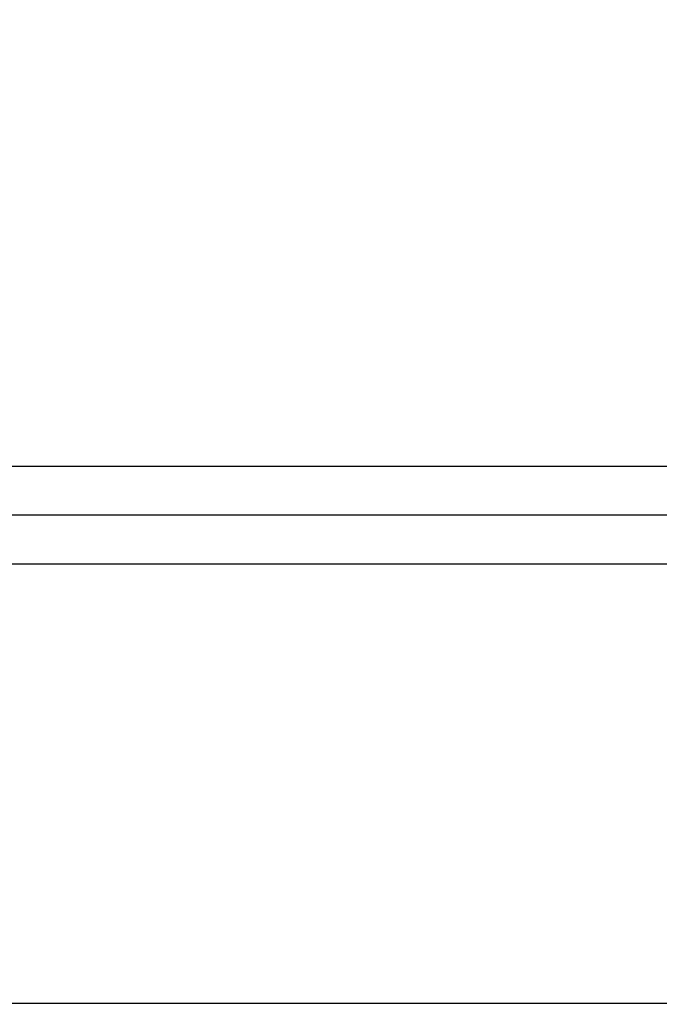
# Model space of a CAD drawing. Header units: millimetres. Extents: x 0 to 594, y 0 to 420.
# Tile 108 of 256: x 400.41 to 403.03, y 227.89 to 231.92. Entities that reach past the tile are written whole.
import ezdxf

# ---------------------------------------------------------------- set-up
doc = ezdxf.new("R2010")
doc.units = ezdxf.units.MM
doc.header["$LTSCALE"] = 32.67
doc.linetypes.add('PHANTOM', pattern=[0.8, 0.45, -0.05, 0.1, -0.05, 0.1, -0.05])
doc.layers.get('0').update_dxf_attribs({"linetype": 'CONTINUOUS'})
doc.layers.add('CRV', color=7, linetype='CONTINUOUS')
doc.layers.add('DRIV_DIM', color=7, linetype='CONTINUOUS')
doc.styles.get("Standard").update_dxf_attribs({"font": 'MS PGothic.ttf', "width": 0.8})
doc.dimstyles.new('DIMSTYLE_1', dxfattribs={"dimtxt": 3.8, "dimasz": 1.8, "dimexe": 0.18, "dimexo": 0.0625, "dimgap": 0.09, "dimtad": 1, "dimdec": 3, "dimlfac": 10, "dimdsep": 46, "dimtxsty": 'STANDARD', "dimblk": 'OPEN', "dimblk1": 'OPEN', "dimblk2": 'OPEN', "dimcen": 0.09, "dimadec": 0, "dimazin": 0, "dimtp": 0.001, "dimtm": 0.001, "dimtfac": 1, "dimtdec": 3, "dimtofl": 0, "dimtmove": 0, "dimatfit": 3, "dimldrblk": 'OPEN', "dimfxl": 1, "dimtolj": 1, "dimarcsym": 0})

# ---------------------------------------------------------------- blocks, each defined once
blk = doc.blocks.new('_OPEN')
at = {"color": 0, "linetype": 'ByBlock'}
for p, q in [((0, 0), (-1, 0.342)), ((-1, -0.342), (0, 0)), ((-1, 0), (0, 0))]:
    blk.add_line(p, q, dxfattribs=at)
blk = doc.blocks.new('*D5')
at = {"layer": 'DRIV_DIM', "color": 2, "linetype": 'Continuous'}
for p, q in [((401.5359, 261.8946), (471.8416, 261.8946)), ((469.8416, 261.8946), (469.8416, 244.8946)), ((469.8416, 227.8946), (469.8416, 244.8946)), ((502.7035, 227.8946), (467.8416, 227.8946))]:
    blk.add_line(p, q, dxfattribs=at)
at = {"layer": 'DRIV_DIM', "color": 2, "linetype": 'Continuous', "xscale": 1.8, "yscale": 1.8, "zscale": 1.8}
for p, rotation in [((469.8416, 261.8946), 90), ((469.8416, 227.8946), 270)]:
    blk.add_blockref('_OPEN', p, dxfattribs=dict(at, rotation=rotation))
at = {"layer": 'DRIV_DIM', "color": 2, "linetype": 'Continuous', "width": 0.8}
blk.add_text('340', height=3.8, rotation=90, dxfattribs=at).set_placement((468.8916, 240.1866))

msp = doc.modelspace()

# ---------------------------------------------------------------- linework, layer by layer
at = {"color": 9, "linetype": 'Continuous'}
for p, q in [((387.40593, 230.09461), (407.00593, 230.09461)), ((386.60593, 229.69461), (407.40593, 229.69461))]:
    msp.add_line(p, q, dxfattribs=at)
at = {"color": 7, "linetype": 'Continuous'}
for p, q in [((386.80593, 229.89461), (407.00593, 229.89461)), ((386.40593, 227.89461), (410.90593, 227.89461))]:
    msp.add_line(p, q, dxfattribs=at)
at = {"layer": 'CRV', "color": 8, "linetype": 'PHANTOM'}
for centre, radius, start, end in [((388.90593, 261.89461), 108.95281, 350, 240), ((388.90593, 261.89461), 100.95281, 350, 240), ((436.1767, 253.5595), 52.95281, 212.114473, 140.830737), ((364.90593, 220.32539), 52.95281, 102.114473, 10.04379), ((436.1767, 253.5595), 60.95281, 229.8881679, 350)]:
    msp.add_arc(centre, radius, start, end, dxfattribs=at)
at = {"layer": 'CRV', "color": 4, "linetype": 'Continuous', "extrusion": (2.663e-13, 1, 0)}
msp.add_open_spline([(400.33742, 227.89461, 116.90245), (400.33742, 227.89461, 116.90245), (400.33744, 227.89461, 116.90245), (400.3375, 227.89461, 116.90245), (400.33758, 227.89461, 116.90244), (400.33772, 227.89461, 116.90244), (400.33789, 227.89461, 116.90243), (400.33816, 227.89461, 116.90243), (400.3385, 227.89461, 116.90242), (400.33891, 227.89461, 116.9024), (400.33945, 227.89461, 116.90239), (400.34013, 227.89461, 116.90237), (400.34094, 227.89461, 116.90234), (400.34202, 227.89461, 116.90231), (400.34338, 227.89461, 116.90227), (400.34501, 227.89461, 116.90222), (400.34663, 227.89461, 116.90217), (400.3488, 227.89461, 116.90211), (400.35151, 227.89461, 116.90203), (400.35476, 227.89461, 116.90193), (400.35802, 227.89461, 116.90184), (400.36235, 227.89461, 116.90171), (400.36777, 227.89461, 116.90155), (400.37428, 227.89461, 116.90135), (400.38079, 227.89461, 116.90116), (400.38729, 227.89461, 116.90097), (400.39596, 227.89461, 116.90071), (400.40247, 227.89461, 116.90052), (400.40681, 227.89461, 116.90039)], degree=3, knots=[0, 0, 0, 0, 0.000016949, 0.000067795, 0.000169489, 0.000271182, 0.000474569, 0.000677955, 0.001084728, 0.001491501, 0.001898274, 0.00271182, 0.003525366, 0.004338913, 0.005966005, 0.007593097, 0.009220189, 0.010847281, 0.014101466, 0.01735565, 0.020609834, 0.023864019, 0.030372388, 0.036880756, 0.043389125, 0.049897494, 0.056405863, 0.0694226, 0.0694226, 0.0694226, 0.0694226], dxfattribs=at)
at = {"layer": 'CRV', "color": 4, "linetype": 'Continuous', "extrusion": (1.262e-13, -1, 0)}
msp.add_open_spline([(400.33749, 227.89461, 108.89875), (400.3375, 227.89461, 108.89875), (400.33752, 227.89461, 108.89875), (400.33758, 227.89461, 108.89874), (400.33766, 227.89461, 108.89874), (400.3378, 227.89461, 108.89874), (400.33797, 227.89461, 108.89873), (400.33824, 227.89461, 108.89872), (400.33858, 227.89461, 108.89871), (400.33898, 227.89461, 108.8987), (400.33952, 227.89461, 108.89868), (400.3402, 227.89461, 108.89866), (400.34102, 227.89461, 108.89863), (400.3421, 227.89461, 108.8986), (400.34345, 227.89461, 108.89856), (400.34508, 227.89461, 108.89851), (400.34671, 227.89461, 108.89845), (400.34888, 227.89461, 108.89838), (400.35159, 227.89461, 108.8983), (400.35484, 227.89461, 108.89819), (400.35809, 227.89461, 108.89809), (400.36243, 227.89461, 108.89795), (400.36785, 227.89461, 108.89778), (400.37435, 227.89461, 108.89757), (400.38086, 227.89461, 108.89737), (400.38736, 227.89461, 108.89716), (400.39604, 227.89461, 108.89688), (400.40254, 227.89461, 108.89668), (400.40688, 227.89461, 108.89654)], degree=3, knots=[0, 0, 0, 0, 0.000016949, 0.000067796, 0.000169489, 0.000271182, 0.000474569, 0.000677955, 0.001084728, 0.001491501, 0.001898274, 0.00271182, 0.003525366, 0.004338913, 0.005966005, 0.007593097, 0.009220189, 0.010847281, 0.014101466, 0.01735565, 0.020609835, 0.023864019, 0.030372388, 0.036880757, 0.043389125, 0.049897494, 0.056405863, 0.069422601, 0.069422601, 0.069422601, 0.069422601], dxfattribs=at)
at = {"layer": 'CRV', "color": 4, "linetype": 'Continuous', "extrusion": (5.13e-13, -1, 0)}
msp.add_open_spline([(400.40632, 227.89461, 29.23217), (400.40632, 227.89461, 29.23217), (400.40634, 227.89461, 29.23217), (400.40637, 227.89461, 29.23216), (400.40641, 227.89461, 29.23216), (400.40648, 227.89461, 29.23215), (400.40658, 227.89461, 29.23214), (400.40672, 227.89461, 29.23212), (400.4069, 227.89461, 29.2321), (400.40712, 227.89461, 29.23207), (400.40742, 227.89461, 29.23204), (400.40793, 227.89461, 29.23198), (400.40866, 227.89461, 29.23189), (400.40953, 227.89461, 29.23178), (400.41041, 227.89461, 29.23168), (400.41129, 227.89461, 29.23157), (400.41246, 227.89461, 29.23143), (400.41392, 227.89461, 29.23126), (400.41567, 227.89461, 29.23104), (400.41742, 227.89461, 29.23083), (400.41976, 227.89461, 29.23055), (400.42268, 227.89461, 29.2302), (400.42619, 227.89461, 29.22978), (400.42969, 227.89461, 29.22936), (400.4332, 227.89461, 29.22893), (400.43787, 227.89461, 29.22837), (400.44138, 227.89461, 29.22795), (400.44371, 227.89461, 29.22767)], degree=3, knots=[0, 0, 0, 0, 0.000009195, 0.000036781, 0.000091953, 0.000147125, 0.000257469, 0.000367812, 0.0005885, 0.000809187, 0.001029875, 0.00147125, 0.002353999, 0.003236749, 0.004119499, 0.005002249, 0.005884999, 0.007650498, 0.009415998, 0.011181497, 0.012946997, 0.016477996, 0.020008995, 0.023539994, 0.027070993, 0.030601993, 0.037663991, 0.037663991, 0.037663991, 0.037663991], dxfattribs=at)
at = {"layer": 'CRV', "color": 4, "linetype": 'Continuous', "extrusion": (3.21e-14, -1, 0)}
msp.add_open_spline([(400.40681, 227.89461, 116.90039), (400.40681, 227.89461, 116.90039), (400.40682, 227.89461, 116.90039), (400.40685, 227.89461, 116.90039), (400.4069, 227.89461, 116.90039), (400.40697, 227.89461, 116.90039), (400.40706, 227.89461, 116.90038), (400.40721, 227.89461, 116.90038), (400.40739, 227.89461, 116.90037), (400.40761, 227.89461, 116.90037), (400.4079, 227.89461, 116.90036), (400.40841, 227.89461, 116.90034), (400.40914, 227.89461, 116.90032), (400.41001, 227.89461, 116.90029), (400.41089, 227.89461, 116.90027), (400.41176, 227.89461, 116.90024), (400.41293, 227.89461, 116.90021), (400.41439, 227.89461, 116.90016), (400.41614, 227.89461, 116.90011), (400.41789, 227.89461, 116.90006), (400.42022, 227.89461, 116.89999), (400.42314, 227.89461, 116.8999), (400.42664, 227.89461, 116.89979), (400.43013, 227.89461, 116.89969), (400.43363, 227.89461, 116.89958), (400.4383, 227.89461, 116.89944), (400.4418, 227.89461, 116.89934), (400.44413, 227.89461, 116.89927)], degree=3, knots=[0, 0, 0, 0, 0.000009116, 0.000036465, 0.000091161, 0.000145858, 0.000255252, 0.000364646, 0.000583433, 0.00080222, 0.001021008, 0.001458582, 0.002333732, 0.003208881, 0.00408403, 0.00495918, 0.005834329, 0.007584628, 0.009334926, 0.011085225, 0.012835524, 0.016336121, 0.019836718, 0.023337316, 0.026837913, 0.030338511, 0.037339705, 0.037339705, 0.037339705, 0.037339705], dxfattribs=at)
at = {"layer": 'CRV', "color": 4, "linetype": 'Continuous', "extrusion": (7.354e-13, 1, 0)}
msp.add_open_spline([(400.40688, 227.89461, 108.89654), (400.40688, 227.89461, 108.89654), (400.40689, 227.89461, 108.89654), (400.40692, 227.89461, 108.89654), (400.40697, 227.89461, 108.89654), (400.40704, 227.89461, 108.89653), (400.40713, 227.89461, 108.89653), (400.40728, 227.89461, 108.89653), (400.40746, 227.89461, 108.89652), (400.40768, 227.89461, 108.89651), (400.40797, 227.89461, 108.8965), (400.40848, 227.89461, 108.89649), (400.40921, 227.89461, 108.89646), (400.41009, 227.89461, 108.89643), (400.41096, 227.89461, 108.89641), (400.41184, 227.89461, 108.89638), (400.413, 227.89461, 108.89634), (400.41446, 227.89461, 108.89629), (400.41621, 227.89461, 108.89624), (400.41796, 227.89461, 108.89618), (400.42029, 227.89461, 108.8961), (400.42321, 227.89461, 108.89601), (400.42671, 227.89461, 108.8959), (400.4302, 227.89461, 108.89578), (400.4337, 227.89461, 108.89567), (400.43837, 227.89461, 108.89552), (400.44187, 227.89461, 108.89541), (400.4442, 227.89461, 108.89533)], degree=3, knots=[0, 0, 0, 0, 0.000009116, 0.000036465, 0.000091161, 0.000145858, 0.000255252, 0.000364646, 0.000583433, 0.00080222, 0.001021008, 0.001458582, 0.002333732, 0.003208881, 0.00408403, 0.00495918, 0.005834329, 0.007584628, 0.009334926, 0.011085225, 0.012835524, 0.016336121, 0.019836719, 0.023337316, 0.026837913, 0.030338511, 0.037339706, 0.037339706, 0.037339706, 0.037339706], dxfattribs=at)
at = {"layer": 'CRV', "color": 4, "linetype": 'Continuous', "extrusion": (3.94e-14, -1, 2.433e-13)}
msp.add_open_spline([(400.44371, 227.89461, 29.22767), (400.4692, 227.89461, 29.2244), (400.52017, 227.89461, 29.21787), (400.58387, 227.89461, 29.20971), (400.63484, 227.89461, 29.20318), (400.67307, 227.89461, 29.19828), (400.71129, 227.89461, 29.19338), (400.74952, 227.89461, 29.18848), (400.78137, 227.89461, 29.1844), (400.80367, 227.89461, 29.18155), (400.81641, 227.89461, 29.17991), (400.82597, 227.89461, 29.17869), (400.83552, 227.89461, 29.17746), (400.84269, 227.89461, 29.17655), (400.84747, 227.89461, 29.17593), (400.84986, 227.89461, 29.17563), (400.85225, 227.89461, 29.17532), (400.85543, 227.89461, 29.17486), (400.8594, 227.89461, 29.17429), (400.86576, 227.89461, 29.17339), (400.87371, 227.89461, 29.17226), (400.88643, 227.89461, 29.17045), (400.90232, 227.89461, 29.16818), (400.9214, 227.89461, 29.16547), (400.94683, 227.89461, 29.16185), (400.99135, 227.89461, 29.15551), (401.05494, 227.89461, 29.14646), (401.11852, 227.89461, 29.13741), (401.16304, 227.89461, 29.13107), (401.18847, 227.89461, 29.12745), (401.20755, 227.89461, 29.12473), (401.22345, 227.89461, 29.12247), (401.23616, 227.89461, 29.12066), (401.24411, 227.89461, 29.11953), (401.25047, 227.89461, 29.11862), (401.25444, 227.89461, 29.11805), (401.25763, 227.89461, 29.11761), (401.26001, 227.89461, 29.11725), (401.26239, 227.89461, 29.11687), (401.26714, 227.89461, 29.11613), (401.27428, 227.89461, 29.11501), (401.2838, 227.89461, 29.11352), (401.29332, 227.89461, 29.11203), (401.30601, 227.89461, 29.11004), (401.32822, 227.89461, 29.10656), (401.35995, 227.89461, 29.10159), (401.39802, 227.89461, 29.09563), (401.4361, 227.89461, 29.08966), (401.47417, 227.89461, 29.0837), (401.51224, 227.89461, 29.07774), (401.54397, 227.89461, 29.07277), (401.56935, 227.89461, 29.06879), (401.58839, 227.89461, 29.06581), (401.60743, 227.89461, 29.06283), (401.62329, 227.89461, 29.06034), (401.63598, 227.89461, 29.05836), (401.6455, 227.89461, 29.05687), (401.65343, 227.89461, 29.05562), (401.65899, 227.89461, 29.05475), (401.66216, 227.89461, 29.05425), (401.66454, 227.89461, 29.05389), (401.66691, 227.89461, 29.05348), (401.67008, 227.89461, 29.05294), (401.67562, 227.89461, 29.05199), (401.68353, 227.89461, 29.05064), (401.69303, 227.89461, 29.04901), (401.70569, 227.89461, 29.04685), (401.72152, 227.89461, 29.04414), (401.74051, 227.89461, 29.04089), (401.75951, 227.89461, 29.03765), (401.78483, 227.89461, 29.03332), (401.81649, 227.89461, 29.02791), (401.85447, 227.89461, 29.02141), (401.89246, 227.89461, 29.01492), (401.92411, 227.89461, 29.00951), (401.94944, 227.89461, 29.00518), (401.96843, 227.89461, 29.00193), (401.98426, 227.89461, 28.99922), (401.99692, 227.89461, 28.99706), (402.00642, 227.89461, 28.99543), (402.01592, 227.89461, 28.99381), (402.02541, 227.89461, 28.99219), (402.03491, 227.89461, 28.99056), (402.04282, 227.89461, 28.98921), (402.04915, 227.89461, 28.98813), (402.05311, 227.89461, 28.98745), (402.05628, 227.89461, 28.98691), (402.05865, 227.89461, 28.98651), (402.06103, 227.89461, 28.9861), (402.0634, 227.89461, 28.98569), (402.06538, 227.89461, 28.98536), (402.06676, 227.89461, 28.98512), (402.06755, 227.89461, 28.98498), (402.06815, 227.89461, 28.98488), (402.06874, 227.89461, 28.98478), (402.06919, 227.89461, 28.9847), (402.06948, 227.89461, 28.98465), (402.06961, 227.89461, 28.98463), (402.06971, 227.89461, 28.98461), (402.06983, 227.89461, 28.98459), (402.07004, 227.89461, 28.98455), (402.07035, 227.89461, 28.9845), (402.07084, 227.89461, 28.9844), (402.07146, 227.89461, 28.98429), (402.07244, 227.89461, 28.9841), (402.07368, 227.89461, 28.98387), (402.07516, 227.89461, 28.9836), (402.07713, 227.89461, 28.98323), (402.0796, 227.89461, 28.98276), (402.08255, 227.89461, 28.98221), (402.0865, 227.89461, 28.98147), (402.09143, 227.89461, 28.98055), (402.09735, 227.89461, 28.97944), (402.10327, 227.89461, 28.97833), (402.11116, 227.89461, 28.97686), (402.12103, 227.89461, 28.97501), (402.13286, 227.89461, 28.97279), (402.1447, 227.89461, 28.97058), (402.16048, 227.89461, 28.96762), (402.18021, 227.89461, 28.96393), (402.20389, 227.89461, 28.9595), (402.22756, 227.89461, 28.95507), (402.25124, 227.89461, 28.95064), (402.2828, 227.89461, 28.94473), (402.32226, 227.89461, 28.93734), (402.36172, 227.89461, 28.92996), (402.39329, 227.89461, 28.92405), (402.41696, 227.89461, 28.91962), (402.44064, 227.89461, 28.91519), (402.46431, 227.89461, 28.91076), (402.48799, 227.89461, 28.90632), (402.50772, 227.89461, 28.90263), (402.5235, 227.89461, 28.89968), (402.53336, 227.89461, 28.89783), (402.54126, 227.89461, 28.89635), (402.54717, 227.89461, 28.89525), (402.55309, 227.89461, 28.89414), (402.55901, 227.89461, 28.89303), (402.56394, 227.89461, 28.89211), (402.5674, 227.89461, 28.89146), (402.56937, 227.89461, 28.89109), (402.57085, 227.89461, 28.89081), (402.57233, 227.89461, 28.89054), (402.57344, 227.89461, 28.89033), (402.57418, 227.89461, 28.89019), (402.57449, 227.89461, 28.89013), (402.57473, 227.89461, 28.89009), (402.57496, 227.89461, 28.89004), (402.57535, 227.89461, 28.88996), (402.5759, 227.89461, 28.88985), (402.57678, 227.89461, 28.88967), (402.57789, 227.89461, 28.88944), (402.57965, 227.89461, 28.88908), (402.58186, 227.89461, 28.88863), (402.58451, 227.89461, 28.88809), (402.58805, 227.89461, 28.88737), (402.59246, 227.89461, 28.88647), (402.59776, 227.89461, 28.88538), (402.60483, 227.89461, 28.88394), (402.61366, 227.89461, 28.88213), (402.62426, 227.89461, 28.87997), (402.63486, 227.89461, 28.8778), (402.649, 227.89461, 28.87491), (402.66666, 227.89461, 28.8713), (402.68786, 227.89461, 28.86697), (402.70906, 227.89461, 28.86263), (402.73733, 227.89461, 28.85686), (402.77266, 227.89461, 28.84964), (402.81506, 227.89461, 28.84097), (402.85746, 227.89461, 28.83231), (402.89986, 227.89461, 28.82364), (402.95639, 227.89461, 28.81209), (402.99879, 227.89461, 28.80342), (403.02706, 227.89461, 28.79764)], degree=3, knots=[0, 0, 0, 0, 0.0770757, 0.1541515, 0.1926893, 0.2312272, 0.2697651, 0.3083029, 0.3468408, 0.3661097, 0.3757442, 0.3853787, 0.3950131, 0.4046476, 0.4070562, 0.4094648, 0.4118734, 0.414282, 0.4190992, 0.4239165, 0.4335509, 0.4431854, 0.4624543, 0.4817233, 0.5009922, 0.5395301, 0.6166058, 0.6936815, 0.7322194, 0.7514883, 0.7707573, 0.7900262, 0.7996607, 0.8092951, 0.8141124, 0.8189296, 0.8213382, 0.8237468, 0.8261554, 0.828564, 0.8381985, 0.8478329, 0.8574674, 0.8671019, 0.8863708, 0.9249087, 0.9634465, 1.0019844, 1.0405223, 1.0790601, 1.117598, 1.1368669, 1.1561359, 1.1754048, 1.1946737, 1.2043082, 1.2139427, 1.2235771, 1.2283944, 1.230803, 1.2332116, 1.2356202, 1.2380288, 1.2428461, 1.2524805, 1.262115, 1.2717495, 1.2910184, 1.3102873, 1.3295563, 1.3488252, 1.3873631, 1.4259009, 1.4644388, 1.5029767, 1.5222456, 1.5415145, 1.5607835, 1.5704179, 1.5800524, 1.5896869, 1.5993213, 1.6089558, 1.6185903, 1.6234075, 1.6282247, 1.6306333, 1.633042, 1.6354506, 1.6378592, 1.6402678, 1.6414721, 1.6420743, 1.6426764, 1.6432786, 1.6438807, 1.6440313, 1.6441818, 1.6442571, 1.6443449, 1.6445331, 1.6449094, 1.6452858, 1.6460384, 1.6467911, 1.6482965, 1.6498019, 1.6513073, 1.654318, 1.6573288, 1.6603395, 1.6663611, 1.6723826, 1.6784041, 1.6844256, 1.6964686, 1.7085117, 1.7205547, 1.7325977, 1.7566838, 1.7807698, 1.8048559, 1.8289419, 1.853028, 1.9012001, 1.9493722, 1.9734583, 1.9975443, 2.0216304, 2.0457164, 2.0698025, 2.0938885, 2.1059316, 2.1179746, 2.1239961, 2.1300176, 2.1360391, 2.1420607, 2.1480822, 2.1510929, 2.1525983, 2.1541037, 2.1556091, 2.1571144, 2.1574908, 2.1578671, 2.1580553, 2.1582307, 2.1585688, 2.159245, 2.1599212, 2.1612736, 2.162626, 2.1653307, 2.1680355, 2.1707403, 2.1761498, 2.1815594, 2.1869689, 2.197788, 2.2086071, 2.2194261, 2.2302452, 2.2518834, 2.2735215, 2.2951597, 2.3167979, 2.3600742, 2.4033505, 2.4466268, 2.4899031, 2.5331795, 2.6197321, 2.6197321, 2.6197321, 2.6197321], dxfattribs=at)
at = {"layer": 'CRV', "color": 4, "linetype": 'Continuous', "extrusion": (3.94e-14, -1, 9.848e-13)}
msp.add_open_spline([(400.44413, 227.89461, 116.89927), (400.49513, 227.89461, 116.89763), (400.57164, 227.89461, 116.89518), (400.6609, 227.89461, 116.89233), (400.7119, 227.89461, 116.89069), (400.75016, 227.89461, 116.88947), (400.78841, 227.89461, 116.88824), (400.8171, 227.89461, 116.88733), (400.83622, 227.89461, 116.88671), (400.84579, 227.89461, 116.88641), (400.85535, 227.89461, 116.8861), (400.8681, 227.89461, 116.88563), (400.88404, 227.89461, 116.88507), (400.90954, 227.89461, 116.88417), (400.94141, 227.89461, 116.88304), (400.99241, 227.89461, 116.88122), (401.05616, 227.89461, 116.87896), (401.1199, 227.89461, 116.8767), (401.1709, 227.89461, 116.87489), (401.20278, 227.89461, 116.87375), (401.22827, 227.89461, 116.87285), (401.24421, 227.89461, 116.87228), (401.25696, 227.89461, 116.87184), (401.26652, 227.89461, 116.87147), (401.27608, 227.89461, 116.8711), (401.2952, 227.89461, 116.87035), (401.32389, 227.89461, 116.86923), (401.36213, 227.89461, 116.86774), (401.40037, 227.89461, 116.86625), (401.45137, 227.89461, 116.86426), (401.50236, 227.89461, 116.86227), (401.55335, 227.89461, 116.86028), (401.59159, 227.89461, 116.85879), (401.62346, 227.89461, 116.85755), (401.64577, 227.89461, 116.85668), (401.65852, 227.89461, 116.85618), (401.66808, 227.89461, 116.85582), (401.67764, 227.89461, 116.8554), (401.69039, 227.89461, 116.85486), (401.71269, 227.89461, 116.85391), (401.74456, 227.89461, 116.85256), (401.78279, 227.89461, 116.85093), (401.83378, 227.89461, 116.84876), (401.88476, 227.89461, 116.8466), (401.93575, 227.89461, 116.84443), (401.97399, 227.89461, 116.8428), (402.01222, 227.89461, 116.84118), (402.0409, 227.89461, 116.83996), (402.06002, 227.89461, 116.83915), (402.06958, 227.89461, 116.83874), (402.07914, 227.89461, 116.83833), (402.09188, 227.89461, 116.83774), (402.10781, 227.89461, 116.83701), (402.1333, 227.89461, 116.83583), (402.16516, 227.89461, 116.83437), (402.20339, 227.89461, 116.83261), (402.24163, 227.89461, 116.83085), (402.27349, 227.89461, 116.82938), (402.29898, 227.89461, 116.82821), (402.31809, 227.89461, 116.82733), (402.33721, 227.89461, 116.82645), (402.35632, 227.89461, 116.82557), (402.37544, 227.89461, 116.8247), (402.39456, 227.89461, 116.82382), (402.41049, 227.89461, 116.82308), (402.42323, 227.89461, 116.8225), (402.43279, 227.89461, 116.82206), (402.44235, 227.89461, 116.82162), (402.45031, 227.89461, 116.82125), (402.45668, 227.89461, 116.82096), (402.46146, 227.89461, 116.82074), (402.46624, 227.89461, 116.82052), (402.47022, 227.89461, 116.82034), (402.47341, 227.89461, 116.82019), (402.4758, 227.89461, 116.82008), (402.47779, 227.89461, 116.81999), (402.47938, 227.89461, 116.81991), (402.48058, 227.89461, 116.81986), (402.48157, 227.89461, 116.81981), (402.48237, 227.89461, 116.81978), (402.48287, 227.89461, 116.81975), (402.48327, 227.89461, 116.81974), (402.48352, 227.89461, 116.81972), (402.48369, 227.89461, 116.81972), (402.4838, 227.89461, 116.81971), (402.48393, 227.89461, 116.8197), (402.4841, 227.89461, 116.8197), (402.48437, 227.89461, 116.81968), (402.4847, 227.89461, 116.81967), (402.48524, 227.89461, 116.81964), (402.48591, 227.89461, 116.81961), (402.48671, 227.89461, 116.81956), (402.48778, 227.89461, 116.81951), (402.48966, 227.89461, 116.81942), (402.49233, 227.89461, 116.81928), (402.49555, 227.89461, 116.81912), (402.49876, 227.89461, 116.81896), (402.50197, 227.89461, 116.8188), (402.50626, 227.89461, 116.81859), (402.51161, 227.89461, 116.81832), (402.52018, 227.89461, 116.81789), (402.53089, 227.89461, 116.81735), (402.54374, 227.89461, 116.81671), (402.55659, 227.89461, 116.81606), (402.56945, 227.89461, 116.81542), (402.5823, 227.89461, 116.81478), (402.59943, 227.89461, 116.81392), (402.62085, 227.89461, 116.81284), (402.64656, 227.89461, 116.81156), (402.67226, 227.89461, 116.81027), (402.69797, 227.89461, 116.80898), (402.73224, 227.89461, 116.80726), (402.77508, 227.89461, 116.80512), (402.82649, 227.89461, 116.80254), (402.8779, 227.89461, 116.79997), (402.92931, 227.89461, 116.79739), (402.98072, 227.89461, 116.79482), (403.01499, 227.89461, 116.7931), (403.03212, 227.89461, 116.79224)], degree=3, knots=[0, 0, 0, 0, 0.1530908, 0.2296362, 0.2679089, 0.3061816, 0.3444543, 0.3827269, 0.3922951, 0.4018633, 0.4114315, 0.4209996, 0.440136, 0.4592723, 0.497545, 0.5358177, 0.6123631, 0.6889085, 0.7271812, 0.7654539, 0.7845902, 0.8037266, 0.8132948, 0.8228629, 0.8324311, 0.8419993, 0.880272, 0.9185447, 0.9568173, 0.99509, 1.0716354, 1.1099081, 1.1481808, 1.1864535, 1.2055899, 1.215158, 1.2247262, 1.2342944, 1.2438626, 1.2629989, 1.3012716, 1.3395443, 1.377817, 1.4543624, 1.4926351, 1.5309078, 1.5691805, 1.6074532, 1.6170213, 1.6265895, 1.6361577, 1.6457258, 1.6648622, 1.6839985, 1.7222712, 1.7605439, 1.7988166, 1.8370893, 1.8562257, 1.875362, 1.8944984, 1.9136347, 1.9327711, 1.9519074, 1.9710437, 1.9806119, 1.9901801, 1.9997483, 2.0093164, 2.0141005, 2.0188846, 2.0236687, 2.0284528, 2.0308448, 2.0332369, 2.0356289, 2.0368249, 2.038021, 2.039217, 2.039815, 2.040413, 2.040712, 2.041011, 2.0411605, 2.0412439, 2.0413444, 2.0415455, 2.0417465, 2.0421487, 2.0425508, 2.0433551, 2.0441593, 2.0449636, 2.0465721, 2.0497892, 2.0530063, 2.0562234, 2.0594404, 2.0626575, 2.0690917, 2.0755258, 2.0883941, 2.1012624, 2.1141307, 2.126999, 2.1398673, 2.1527356, 2.1784722, 2.2042088, 2.2299454, 2.255682, 2.2814186, 2.3328918, 2.384365, 2.4358381, 2.4873113, 2.5387845, 2.5902577, 2.5902577, 2.5902577, 2.5902577], dxfattribs=at)
at = {"layer": 'CRV', "color": 4, "linetype": 'Continuous', "extrusion": (8e-16, 1, 0)}
msp.add_open_spline([(400.4442, 227.89461, 108.89533), (400.49171, 227.89461, 108.89371), (400.56298, 227.89461, 108.89126), (400.64612, 227.89461, 108.88842), (400.69364, 227.89461, 108.88679), (400.72927, 227.89461, 108.88557), (400.7649, 227.89461, 108.88435), (400.79163, 227.89461, 108.88344), (400.80945, 227.89461, 108.88283), (400.81835, 227.89461, 108.88252), (400.82726, 227.89461, 108.88221), (400.83914, 227.89461, 108.88175), (400.85398, 227.89461, 108.8812), (400.87774, 227.89461, 108.8803), (400.90743, 227.89461, 108.87918), (400.95493, 227.89461, 108.87739), (401.01432, 227.89461, 108.87515), (401.0737, 227.89461, 108.87291), (401.1212, 227.89461, 108.87111), (401.1509, 227.89461, 108.86999), (401.17465, 227.89461, 108.8691), (401.18949, 227.89461, 108.86853), (401.20137, 227.89461, 108.86809), (401.21028, 227.89461, 108.86773), (401.21918, 227.89461, 108.86736), (401.237, 227.89461, 108.86663), (401.26371, 227.89461, 108.86553), (401.29934, 227.89461, 108.86406), (401.33496, 227.89461, 108.86259), (401.38246, 227.89461, 108.86063), (401.42996, 227.89461, 108.85867), (401.47746, 227.89461, 108.85672), (401.51308, 227.89461, 108.85525), (401.54277, 227.89461, 108.85402), (401.56355, 227.89461, 108.85317), (401.57543, 227.89461, 108.85267), (401.58433, 227.89461, 108.85232), (401.59324, 227.89461, 108.85191), (401.60511, 227.89461, 108.85138), (401.62589, 227.89461, 108.85045), (401.65557, 227.89461, 108.84912), (401.69119, 227.89461, 108.84753), (401.73868, 227.89461, 108.84541), (401.78618, 227.89461, 108.84328), (401.83367, 227.89461, 108.84116), (401.86929, 227.89461, 108.83956), (401.90491, 227.89461, 108.83797), (401.93162, 227.89461, 108.83678), (401.94943, 227.89461, 108.83598), (401.95833, 227.89461, 108.83558), (401.96724, 227.89461, 108.83518), (401.97911, 227.89461, 108.8346), (401.99395, 227.89461, 108.83388), (402.01769, 227.89461, 108.83274), (402.04737, 227.89461, 108.83131), (402.08298, 227.89461, 108.82959), (402.1186, 227.89461, 108.82787), (402.14827, 227.89461, 108.82644), (402.17201, 227.89461, 108.8253), (402.18982, 227.89461, 108.82444), (402.20763, 227.89461, 108.82358), (402.22543, 227.89461, 108.82272), (402.24324, 227.89461, 108.82186), (402.25808, 227.89461, 108.82115), (402.26995, 227.89461, 108.82057), (402.27885, 227.89461, 108.82014), (402.28776, 227.89461, 108.81971), (402.29666, 227.89461, 108.81929), (402.30408, 227.89461, 108.81893), (402.31002, 227.89461, 108.81864), (402.31447, 227.89461, 108.81843), (402.31892, 227.89461, 108.81821), (402.32337, 227.89461, 108.818), (402.32708, 227.89461, 108.81782), (402.33005, 227.89461, 108.81768), (402.33227, 227.89461, 108.81757), (402.3345, 227.89461, 108.81746), (402.33636, 227.89461, 108.81737), (402.33784, 227.89461, 108.8173), (402.33895, 227.89461, 108.81725), (402.34007, 227.89461, 108.81719), (402.34118, 227.89461, 108.81714), (402.34211, 227.89461, 108.81709), (402.34275, 227.89461, 108.81706), (402.34313, 227.89461, 108.81704), (402.3434, 227.89461, 108.81703), (402.34364, 227.89461, 108.81702), (402.34382, 227.89461, 108.81701), (402.34394, 227.89461, 108.81701), (402.34403, 227.89461, 108.817), (402.34409, 227.89461, 108.817), (402.34414, 227.89461, 108.817), (402.34421, 227.89461, 108.81699), (402.34436, 227.89461, 108.81698), (402.34457, 227.89461, 108.81697), (402.3449, 227.89461, 108.81696), (402.34532, 227.89461, 108.81693), (402.34599, 227.89461, 108.8169), (402.34683, 227.89461, 108.81685), (402.34784, 227.89461, 108.8168), (402.34918, 227.89461, 108.81673), (402.35086, 227.89461, 108.81664), (402.35288, 227.89461, 108.81653), (402.35556, 227.89461, 108.81639), (402.35892, 227.89461, 108.81621), (402.36295, 227.89461, 108.816), (402.36698, 227.89461, 108.81578), (402.37101, 227.89461, 108.81557), (402.37504, 227.89461, 108.81535), (402.38041, 227.89461, 108.81507), (402.38713, 227.89461, 108.81471), (402.39519, 227.89461, 108.81428), (402.40593, 227.89461, 108.81371), (402.41936, 227.89461, 108.813), (402.43548, 227.89461, 108.81214), (402.4516, 227.89461, 108.81128), (402.46772, 227.89461, 108.81043), (402.48384, 227.89461, 108.80957), (402.49995, 227.89461, 108.80871), (402.52144, 227.89461, 108.80757), (402.54831, 227.89461, 108.80615), (402.58054, 227.89461, 108.80443), (402.61278, 227.89461, 108.80272), (402.65576, 227.89461, 108.80043), (402.70949, 227.89461, 108.79758), (402.77396, 227.89461, 108.79415), (402.83843, 227.89461, 108.79073), (402.9029, 227.89461, 108.7873), (402.96738, 227.89461, 108.78387), (403.01036, 227.89461, 108.78159), (403.03185, 227.89461, 108.78045)], degree=3, knots=[0, 0, 0, 0, 0.1426188, 0.2139282, 0.2495829, 0.2852376, 0.3208923, 0.356547, 0.3654607, 0.3743744, 0.383288, 0.3922017, 0.4100291, 0.4278564, 0.4635111, 0.4991658, 0.5704752, 0.6417846, 0.6774393, 0.713094, 0.7309214, 0.7487487, 0.7576624, 0.7665761, 0.7754898, 0.7844034, 0.8200581, 0.8557128, 0.8913675, 0.9270222, 0.9983316, 1.0339863, 1.069641, 1.1052957, 1.1231231, 1.1320368, 1.1409505, 1.1498641, 1.1587778, 1.1766052, 1.2122599, 1.2479146, 1.2835693, 1.3548787, 1.3905334, 1.4261881, 1.4618428, 1.4974975, 1.5064111, 1.5153248, 1.5242385, 1.5331522, 1.5509795, 1.5688069, 1.6044616, 1.6401163, 1.675771, 1.7114257, 1.729253, 1.7470804, 1.7649077, 1.7827351, 1.8005624, 1.8183898, 1.8273035, 1.8362171, 1.8451308, 1.8540445, 1.8629582, 1.867415, 1.8718718, 1.8763287, 1.8807855, 1.8852423, 1.8874708, 1.8896992, 1.8919276, 1.894156, 1.8952702, 1.8963844, 1.8974987, 1.8986129, 1.8997271, 1.9002842, 1.9005627, 1.9008413, 1.9011198, 1.9012591, 1.9013984, 1.901468, 1.9015377, 1.9015725, 1.9016261, 1.9017522, 1.9020044, 1.9022566, 1.902761, 1.9032654, 1.9042742, 1.905283, 1.9062918, 1.9083094, 1.910327, 1.9123446, 1.9163798, 1.920415, 1.9244502, 1.9284854, 1.9325206, 1.9365558, 1.9446262, 1.9526965, 1.9607669, 1.9769077, 1.9930485, 2.0091893, 2.02533, 2.0414708, 2.0576116, 2.0737523, 2.1060339, 2.1383154, 2.170597, 2.2028785, 2.2674416, 2.3320047, 2.3965678, 2.4611309, 2.525694, 2.5902571, 2.5902571, 2.5902571, 2.5902571], dxfattribs=at)

# ---------------------------------------------------------------- dimensions: what is measured, and where the dimension line sits
at = {"layer": 'DRIV_DIM', "color": 2, "linetype": 'Continuous'}
dim = msp.add_linear_dim(base=(469.84163, 261.89461), p1=(502.70349, 227.89461), p2=(401.5359, 261.89461), angle=90, dimstyle='DIMSTYLE_1', dxfattribs=at)
dim.commit()
dim.dimension.update_dxf_attribs({"geometry": '*D5', "text_midpoint": (466.99163, 244.74658), "dimtype": 160})

doc.saveas('drawing.dxf')
